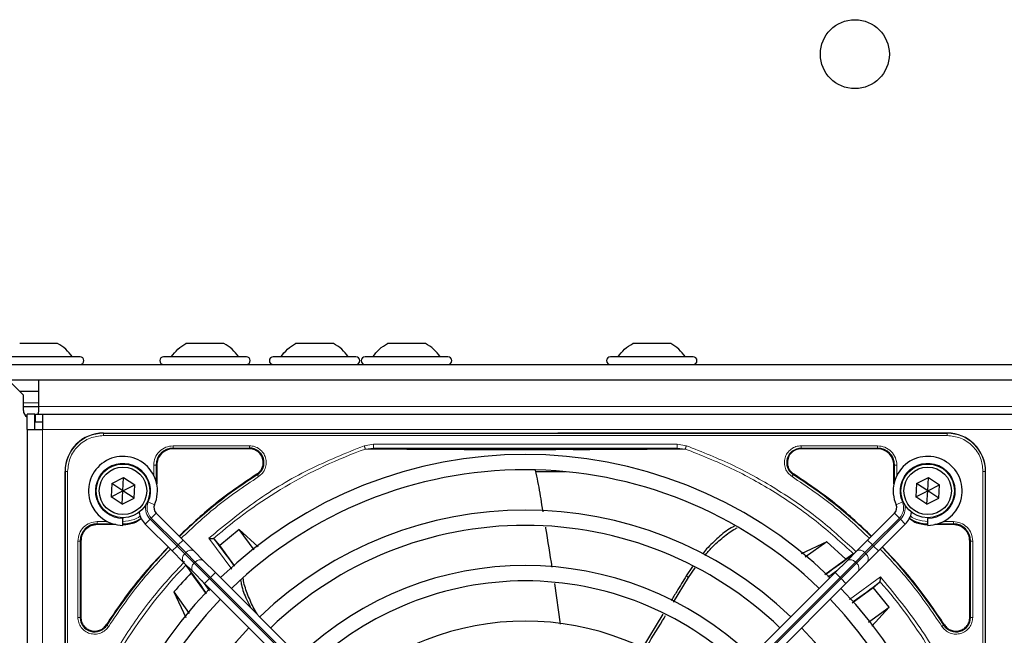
# Model space of a CAD drawing. Header units: millimetres. Extents: x 5 to 418, y 2 to 292.
# Tile 48 of 85: x 58 to 80, y 232 to 246. Entities that reach past the tile are written whole.
import ezdxf

# ---------------------------------------------------------------- set-up
doc = ezdxf.new("R2010")
doc.units = ezdxf.units.MM

msp = doc.modelspace()

# ---------------------------------------------------------------- linework, layer by layer
at = {"color": 7, "linetype": 'Continuous', "lineweight": 25}
for p, q in [((58.9601, 238.7579), (58.1351, 238.7579)), ((62.5768, 238.7579), (61.7518, 238.7579)), ((64.9601, 238.7579), (64.1351, 238.7579)), ((66.9601, 238.7579), (66.1351, 238.7579)), ((72.2935, 238.7579), (71.4685, 238.7579)), ((59.4476, 238.4662), (57.6476, 238.4662)), ((63.0643, 238.4662), (61.2643, 238.4662)), ((65.4476, 238.4662), (63.6476, 238.4662)), ((67.4476, 238.4662), (65.6476, 238.4662)), ((72.781, 238.4662), (70.981, 238.4662)), ((57.4643, 238.2996), (139.131, 238.2996)), ((57.881, 237.9662), (58.2143, 237.6329)), ((57.881, 237.9662), (138.7143, 237.9662)), ((58.5476, 237.9662), (58.5476, 237.3829)), ((58.131, 237.7162), (58.5476, 237.7162)), ((58.2143, 237.2996), (58.2143, 237.6329)), ((58.2143, 237.3829), (58.5476, 237.3829)), ((58.5476, 237.3829), (58.5476, 237.2996)), ((58.4643, 237.2162), (58.2976, 237.2162)), ((58.2976, 236.8829), (58.2976, 237.2162)), ((58.4643, 236.8829), (58.4643, 237.2162)), ((58.481, 237.1662), (58.4643, 237.1552)), ((58.481, 237.0496), (58.481, 237.2162)), ((58.481, 237.2162), (58.631, 237.2162)), ((58.481, 237.0496), (58.631, 237.0496)), ((58.631, 237.2162), (137.9643, 237.2162)), ((58.631, 237.2162), (58.631, 236.8829)), ((58.2976, 236.8829), (58.2976, 216.7162)), ((58.2976, 236.8829), (58.631, 236.8829)), ((59.956, 236.8079), (78.306, 236.8079)), ((78.306, 236.8079), (69.8358, 236.8079)), ((63.133, 236.4654), (61.4726, 236.4654)), ((76.7893, 236.4654), (75.1289, 236.4654)), ((59.1226, 217.6246), (59.1226, 235.9746)), ((61.1151, 236.1079), (61.1151, 235.703)), ((70.006, 235.9662), (69.3483, 235.9662)), ((77.1468, 235.703), (77.1468, 236.1079)), ((79.1393, 217.6246), (79.1393, 235.9746)), ((60.1388, 235.7067), (60.3959, 235.8378)), ((60.381, 235.5496), (60.3959, 235.8378)), ((60.3959, 235.8378), (60.6381, 235.6807)), ((77.6388, 235.7067), (77.8959, 235.8378)), ((77.881, 235.5496), (77.8959, 235.8378)), ((77.8959, 235.8378), (78.1381, 235.6807)), ((60.1388, 235.7067), (60.1238, 235.4184)), ((60.1238, 235.4184), (60.381, 235.5496)), ((60.381, 235.5496), (60.1388, 235.7067)), ((60.366, 235.2613), (60.381, 235.5496)), ((60.381, 235.5496), (60.6381, 235.6807)), ((60.6231, 235.3925), (60.381, 235.5496)), ((60.6231, 235.3925), (60.6381, 235.6807)), ((77.6388, 235.7067), (77.6238, 235.4184)), ((77.6238, 235.4184), (77.881, 235.5496)), ((77.881, 235.5496), (77.6388, 235.7067)), ((77.866, 235.2613), (77.881, 235.5496)), ((77.881, 235.5496), (78.1381, 235.6807)), ((78.1231, 235.3925), (77.881, 235.5496)), ((78.1231, 235.3925), (78.1381, 235.6807)), ((60.366, 235.2613), (60.1238, 235.4184)), ((60.366, 235.2613), (60.6231, 235.3925)), ((77.866, 235.2613), (77.6238, 235.4184)), ((77.866, 235.2613), (78.1231, 235.3925)), ((60.381, 234.9662), (60.381, 234.9496)), ((60.381, 234.7996), (60.381, 234.9496)), ((61.6878, 234.4784), (61.1026, 235.0636)), ((76.5741, 234.4784), (77.1593, 235.0636)), ((77.881, 234.9662), (77.881, 234.9496)), ((77.881, 234.7996), (77.881, 234.9496)), ((60.2275, 234.8154), (59.8226, 234.8154)), ((60.8669, 234.8279), (61.4521, 234.2427)), ((62.9087, 234.7128), (62.4854, 234.3608)), ((63.3229, 234.3321), (62.9087, 234.7128)), ((63.2368, 234.265), (62.9087, 234.7128)), ((77.395, 234.8279), (76.8098, 234.2427)), ((78.4393, 234.8154), (78.0344, 234.8154)), ((61.9295, 234.2367), (61.6878, 234.4784)), ((62.3666, 234.5042), (62.3523, 234.5109)), ((62.4854, 234.3608), (62.3666, 234.5042)), ((76.3324, 234.2367), (76.5741, 234.4784)), ((59.4651, 234.4579), (59.4651, 232.7975)), ((62.8138, 233.9106), (62.4854, 234.3608)), ((75.6848, 234.4404), (75.1287, 234.182)), ((75.6848, 234.4404), (75.2165, 234.1098)), ((76.1002, 234.0636), (75.6848, 234.4404)), ((78.7968, 232.7975), (78.7968, 234.4579)), ((61.4521, 234.2427), (61.6938, 234.001)), ((62.1349, 234.0313), (61.9295, 234.2367)), ((75.6414, 233.7341), (76.1002, 234.0636)), ((76.2559, 234.172), (76.1002, 234.0636)), ((76.127, 234.0313), (76.3324, 234.2367)), ((76.8098, 234.2427), (76.5681, 234.001)), ((61.6938, 234.001), (61.8992, 233.7956)), ((61.7585, 233.9245), (61.8669, 233.7688)), ((62.3932, 233.773), (62.1349, 234.0313)), ((72.7669, 233.9023), (72.6303, 233.7024)), ((72.6796, 233.6672), (72.8239, 233.8763)), ((75.8687, 233.773), (76.127, 234.0313)), ((76.5681, 234.001), (76.3627, 233.7956)), ((62.1964, 233.31), (61.8669, 233.7688)), ((61.8992, 233.7956), (62.1575, 233.5373)), ((68.0452, 228.121), (62.3932, 233.773)), ((70.2167, 228.121), (75.8687, 233.773)), ((72.3559, 233.1284), (72.6796, 233.6672)), ((76.3627, 233.7956), (76.1044, 233.5373)), ((62.1575, 233.5373), (67.8095, 227.8853)), ((69.7651, 233.5323), (69.8924, 232.651)), ((76.1044, 233.5373), (70.4524, 227.8853)), ((76.242, 233.1167), (76.6922, 233.4451)), ((76.6922, 233.4451), (76.8356, 233.5639)), ((77.0442, 233.0218), (76.6922, 233.4451)), ((76.8356, 233.5639), (76.8423, 233.5782)), ((61.4901, 233.3534), (61.7485, 232.7973)), ((61.4901, 233.3534), (61.8207, 232.8851)), ((76.5964, 232.6937), (77.0442, 233.0218)), ((76.6635, 232.6076), (77.0442, 233.0218)), ((72.1207, 232.8654), (71.6615, 232.1162))]:
    msp.add_line(p, q, dxfattribs=at)
at = {"color": 7, "linetype": 'Continuous', "lineweight": 18}
for p, q in [((58.2143, 237.4662), (58.5476, 237.4662)), ((138.0476, 237.3829), (58.5476, 237.3829)), ((58.631, 236.8829), (58.631, 216.7162)), ((58.631, 236.8829), (137.9643, 236.8829)), ((59.956, 236.8025), (59.956, 236.8079)), ((78.306, 236.8025), (59.956, 236.8025)), ((59.956, 236.7527), (59.956, 236.8025)), ((78.306, 236.7527), (59.956, 236.7527)), ((78.306, 236.8079), (78.306, 236.8025)), ((78.306, 236.7527), (78.306, 236.8025)), ((61.4726, 236.5303), (63.1329, 236.5303)), ((61.4726, 236.4804), (63.133, 236.4804)), ((61.4726, 236.4654), (61.4726, 236.4804)), ((63.133, 236.4654), (63.133, 236.4804)), ((65.628, 236.5316), (65.8299, 236.5648)), ((65.6536, 236.4599), (65.8299, 236.4815)), ((65.8299, 236.5648), (72.432, 236.5648)), ((65.8299, 236.4815), (72.432, 236.4815)), ((72.432, 236.5648), (72.6333, 236.5318)), ((72.432, 236.4815), (72.6079, 236.4601)), ((75.1289, 236.4804), (76.7893, 236.4804)), ((75.1289, 236.4654), (75.1289, 236.4804)), ((75.129, 236.5303), (76.7892, 236.5303)), ((76.7893, 236.4654), (76.7893, 236.4804)), ((59.1226, 235.9746), (59.128, 235.9746)), ((59.128, 235.9746), (59.128, 217.6246)), ((59.1778, 235.9746), (59.128, 235.9746)), ((59.1778, 235.9746), (59.1778, 217.6246)), ((61.0502, 235.8881), (61.0502, 236.1078)), ((61.1001, 235.7624), (61.1001, 236.1079)), ((61.1151, 236.1079), (61.1001, 236.1079)), ((77.1468, 236.1079), (77.1618, 236.1079)), ((77.1618, 236.1079), (77.1618, 235.7624)), ((77.2117, 236.1079), (77.2117, 235.8881)), ((79.0841, 217.6246), (79.0841, 235.9746)), ((79.0841, 235.9746), (79.1339, 235.9746)), ((79.1339, 217.6246), (79.1339, 235.9746)), ((79.1339, 235.9746), (79.1393, 235.9746)), ((63.3024, 235.9016), (63.2943, 235.9143)), ((74.9676, 235.9143), (74.9595, 235.9016)), ((60.9304, 235.3086), (61.0678, 235.2484)), ((77.3315, 235.3086), (77.1941, 235.2484)), ((60.8669, 234.8279), (60.973, 234.934)), ((61.5582, 234.3487), (60.973, 234.934)), ((60.9965, 234.9575), (61.1026, 235.0636)), ((60.9965, 234.9575), (61.5818, 234.3723)), ((77.2654, 234.9575), (76.6801, 234.3723)), ((76.7037, 234.3487), (77.2889, 234.934)), ((77.2654, 234.9575), (77.1593, 235.0636)), ((77.395, 234.8279), (77.2889, 234.934)), ((59.8226, 234.8304), (60.1681, 234.8304)), ((59.8226, 234.8154), (59.8226, 234.8304)), ((59.8227, 234.8803), (60.0424, 234.8803)), ((78.0938, 234.8304), (78.4393, 234.8304)), ((78.2195, 234.8803), (78.4392, 234.8803)), ((78.4393, 234.8154), (78.4393, 234.8304)), ((61.5818, 234.3723), (61.6878, 234.4784)), ((62.7458, 233.8497), (62.2484, 234.5206)), ((76.6801, 234.3723), (76.5741, 234.4784)), ((59.4002, 232.7976), (59.4002, 234.4578)), ((59.4501, 232.7975), (59.4501, 234.4579)), ((59.4651, 234.4579), (59.4501, 234.4579)), ((61.4521, 234.2427), (61.5582, 234.3487)), ((61.5818, 234.3723), (61.5582, 234.3487)), ((61.7249, 234.1821), (61.5582, 234.3487)), ((61.5818, 234.3723), (61.7484, 234.2056)), ((76.6801, 234.3723), (76.5135, 234.2056)), ((76.537, 234.1821), (76.7037, 234.3487)), ((76.6801, 234.3723), (76.7037, 234.3487)), ((76.8098, 234.2427), (76.7037, 234.3487)), ((78.7968, 234.4579), (78.8118, 234.4579)), ((78.8118, 234.4579), (78.8118, 232.7975)), ((78.8617, 234.4579), (78.8617, 232.7976)), ((61.7249, 234.1821), (61.7484, 234.2056)), ((61.9302, 233.9767), (61.7249, 234.1821)), ((61.7484, 234.2056), (61.9538, 234.0003)), ((76.5135, 234.2056), (76.3081, 234.0003)), ((76.3317, 233.9767), (76.537, 234.1821)), ((76.537, 234.1821), (76.5135, 234.2056)), ((61.9538, 234.0003), (61.9302, 233.9767)), ((62.2636, 233.6434), (61.9302, 233.9767)), ((61.9538, 234.0003), (62.2872, 233.6669)), ((75.9242, 233.8285), (75.7086, 233.6704)), ((76.3081, 234.0003), (75.9748, 233.6669)), ((75.9983, 233.6434), (76.3317, 233.9767)), ((76.3081, 234.0003), (76.3317, 233.9767)), ((62.1575, 233.5373), (62.2636, 233.6434)), ((62.2636, 233.6434), (62.2872, 233.6669)), ((67.9155, 227.9914), (62.2636, 233.6434)), ((62.2872, 233.6669), (62.3932, 233.773)), ((62.2872, 233.6669), (67.9391, 228.015)), ((75.9748, 233.6669), (70.3228, 228.015)), ((70.3464, 227.9914), (75.9983, 233.6434)), ((72.6797, 233.6672), (72.6303, 233.7024)), ((75.9748, 233.6669), (75.8687, 233.773)), ((75.9983, 233.6434), (75.9748, 233.6669)), ((76.1044, 233.5373), (75.9983, 233.6434)), ((76.181, 233.1847), (76.852, 233.6821)), ((62.102, 233.5928), (62.2601, 233.3772)), ((59.4501, 232.7975), (59.4651, 232.7975)), ((78.7968, 232.7975), (78.8118, 232.7975)), ((60.0162, 232.6362), (60.0289, 232.6281)), ((78.233, 232.6281), (78.2457, 232.6362))]:
    msp.add_line(p, q, dxfattribs=at)
at = {"color": 7, "linetype": 'Continuous', "lineweight": 25, "flags": 128}
msp.add_lwpolyline([(58.5476, 237.2996), (58.5349, 237.2358), (58.5253, 237.2162)], dxfattribs=at)
at = {"color": 7, "linetype": 'Continuous', "lineweight": 25}
for centre, radius in [((76.2976, 245.0496), 0.75), ((60.381, 235.5496), 0.5833), ((60.381, 235.5496), 0.5167), ((77.881, 235.5496), 0.5833), ((77.881, 235.5496), 0.5167)]:
    msp.add_circle(centre, radius, dxfattribs=at)
for centre, radius, start, end in [((59.4476, 238.3829), 0.0833, 270, 90), ((61.2643, 238.3829), 0.0833, 90, 270), ((63.0643, 238.3829), 0.0833, 270, 90), ((63.6476, 238.3829), 0.0833, 90, 270), ((65.4476, 238.3829), 0.0833, 270, 90), ((65.6476, 238.3829), 0.0833, 90, 270), ((67.4476, 238.3829), 0.0833, 270, 90), ((70.981, 238.3829), 0.0833, 90, 270), ((72.781, 238.3829), 0.0833, 270, 90), ((58.381, 237.2996), 0.1667, 180, 240), ((59.956, 235.9746), 0.8333, 90, 180), ((78.306, 235.9746), 0.8333, 360, 90), ((61.4726, 236.1079), 0.3725, 90, 180), ((63.133, 236.1662), 0.3142, 302.63367, 90), ((76.7893, 236.1079), 0.3725, 360, 90), ((60.381, 235.5496), 0.75, 336.32369, 270), ((69.131, 226.7996), 9.5417, 46.02565, 133.99915), ((77.881, 235.5496), 0.75, 270, 203.67631), ((69.131, 226.7996), 9.2083, 90, 133.96292), ((69.131, 226.7996), 9.2083, 46.03708, 90), ((69.131, 226.7996), 10.8083, 122.63367, 134.11645), ((69.131, 226.7996), 10.8083, 45.88355, 57.36633), ((61.2205, 235.1814), 0.1667, 156.32369, 225), ((69.131, 226.7996), 8.3333, 46.14599, 133.85401), ((77.0414, 235.1814), 0.1667, 315, 23.67631), ((60.3726, 235.5579), 0.7275, 270, 303.67329), ((61.2205, 235.1814), 0.5, 191.42049, 225), ((77.0414, 235.1814), 0.5, 315, 348.57952), ((77.8893, 235.5579), 0.7275, 236.32671, 270), ((59.8226, 234.4579), 0.3725, 90, 180), ((69.131, 226.7996), 8, 90, 133.80625), ((69.131, 226.7996), 8, 46.19375, 90), ((78.4393, 234.4579), 0.3725, 360, 90), ((49.1729, 224.3053), 16.676, 35.2521, 37.70462), ((69.131, 226.7996), 10.8083, 135.88355, 147.36633), ((69.131, 226.7996), 10.8083, 32.63367, 44.11645), ((66.6367, 246.7576), 15.8406, 304.77699, 307.39093), ((49.1729, 224.3053), 15.8406, 34.77699, 37.39093), ((69.131, 226.7996), 7.125, 46.34037, 133.65963), ((69.131, 226.7996), 10.0666, 136.18656, 139.37912), ((69.131, 226.7996), 9.5417, 136.00085, 223.99915), ((69.131, 226.7996), 6.7917, 90, 133.59383), ((69.131, 226.7996), 6.7917, 46.40617, 90), ((69.131, 226.7996), 9.5417, 316.00085, 43.99915), ((66.6367, 246.7576), 16.676, 305.2521, 307.70462), ((69.131, 226.7996), 9.2083, 136.03708, 223.96292), ((69.131, 226.7996), 9.2083, 316.03708, 43.96292), ((59.7643, 232.7975), 0.3142, 180, 327.36633), ((78.4976, 232.7975), 0.3142, 212.63367, 0), ((69.131, 226.7996), 8.3333, 136.14599, 223.85401), ((69.131, 226.7996), 5.9167, 46.61418, 133.38582), ((69.131, 226.7996), 8.3333, 316.14599, 43.85401)]:
    msp.add_arc(centre, radius, start, end, dxfattribs=at)
at = {"color": 7, "linetype": 'Continuous', "lineweight": 18}
for centre, radius, start, end in [((59.956, 235.9746), 0.828, 90, 180), ((78.306, 235.9746), 0.828, 0, 90), ((69.131, 226.7996), 10.2672, 109.79676, 131.31692), ((75.1289, 236.1662), 0.3142, 90, 237.36633), ((60.381, 235.5496), 0.6, 336.32369, 270), ((77.881, 235.5496), 0.6, 270, 203.67631), ((61.2205, 235.1814), 0.35, 170.36291, 225), ((61.2205, 235.1814), 0.3167, 156.32369, 225), ((77.0414, 235.1814), 0.3167, 315, 23.67631), ((77.0414, 235.1814), 0.35, 315, 9.63709), ((61.8555, 234.1251), 0.1339, 56.42175, 143.04947), ((76.4064, 234.1251), 0.1339, 36.95053, 123.57825), ((61.8054, 234.0751), 0.1339, 126.95053, 213.57825), ((62.0608, 233.9198), 0.1339, 56.42175, 143.04947), ((76.2011, 233.9198), 0.1339, 36.95053, 123.57825), ((76.4565, 234.0751), 0.1339, 326.42175, 53.04947), ((69.131, 226.7996), 10.2672, 135.92524, 160.20345), ((62.0107, 233.8697), 0.1339, 126.95053, 213.57825), ((76.2512, 233.8697), 0.1339, 326.42175, 53.04947), ((69.131, 226.7996), 10.2672, 19.69498, 41.31692)]:
    msp.add_arc(centre, radius, start, end, dxfattribs=at)
at = {"color": 7, "linetype": 'Continuous', "lineweight": 25}
for points in [[(59.281, 238.4662), (59.2358, 238.524), (59.1456, 238.6396), (59.0219, 238.7185), (58.9601, 238.7579)], [(61.431, 238.4662), (61.4761, 238.524), (61.5663, 238.6396), (61.69, 238.7185), (61.7518, 238.7579)], [(62.8976, 238.4662), (62.8525, 238.524), (62.7623, 238.6396), (62.6386, 238.7185), (62.5768, 238.7579)], [(63.8143, 238.4662), (63.8594, 238.524), (63.9496, 238.6396), (64.0733, 238.7185), (64.1351, 238.7579)], [(65.281, 238.4662), (65.2358, 238.524), (65.1456, 238.6396), (65.0219, 238.7185), (64.9601, 238.7579)], [(65.8143, 238.4662), (65.8594, 238.524), (65.9496, 238.6396), (66.0733, 238.7185), (66.1351, 238.7579)], [(67.281, 238.4662), (67.2358, 238.524), (67.1456, 238.6396), (67.0219, 238.7185), (66.9601, 238.7579)], [(71.1476, 238.4662), (71.1927, 238.524), (71.283, 238.6396), (71.4066, 238.7185), (71.4685, 238.7579)], [(72.6143, 238.4662), (72.5692, 238.524), (72.4789, 238.6396), (72.3553, 238.7185), (72.2935, 238.7579)], [(61.4726, 236.4654), (61.4258, 236.46), (61.3321, 236.4493), (61.2139, 236.3666), (61.1312, 236.2484), (61.1205, 236.1547), (61.1151, 236.1079)], [(63.4322, 236.1662), (63.4277, 236.2054), (63.4187, 236.2838), (63.3495, 236.3827), (63.2506, 236.4519), (63.1722, 236.4609), (63.133, 236.4654)], [(75.1289, 236.4654), (75.0897, 236.4609), (75.0113, 236.4519), (74.9124, 236.3827), (74.8432, 236.2838), (74.8342, 236.2054), (74.8297, 236.1662)], [(77.1468, 236.1079), (77.1414, 236.1547), (77.1307, 236.2484), (77.048, 236.3666), (76.9298, 236.4493), (76.8361, 236.46), (76.7893, 236.4654)], [(63.2943, 235.9143), (63.3144, 235.9292), (63.3545, 235.9592), (63.3979, 236.0213), (63.4267, 236.0913), (63.4304, 236.1412), (63.4322, 236.1662)], [(74.8297, 236.1662), (74.8315, 236.1412), (74.8352, 236.0913), (74.8641, 236.0213), (74.9074, 235.9592), (74.9475, 235.9292), (74.9676, 235.9143)], [(59.8226, 234.8154), (59.7758, 234.81), (59.6821, 234.7993), (59.5639, 234.7166), (59.4812, 234.5984), (59.4705, 234.5047), (59.4651, 234.4579)], [(78.7968, 234.4579), (78.7914, 234.5047), (78.7807, 234.5984), (78.698, 234.7166), (78.5798, 234.7993), (78.4861, 234.81), (78.4393, 234.8154)], [(59.4651, 232.7975), (59.4681, 232.7655), (59.4741, 232.7014), (59.521, 232.615), (59.5907, 232.5474), (59.6788, 232.5054), (59.7755, 232.4933), (59.8707, 232.5127), (59.9568, 232.5601), (59.9964, 232.6108), (60.0162, 232.6362)], [(78.2457, 232.6362), (78.2655, 232.6108), (78.3051, 232.5601), (78.3912, 232.5127), (78.4864, 232.4933), (78.5831, 232.5054), (78.6712, 232.5474), (78.7409, 232.615), (78.7878, 232.7014), (78.7938, 232.7655), (78.7968, 232.7975)]]:
    msp.add_open_spline(points, degree=3, dxfattribs=at)
at = {"color": 7, "linetype": 'Continuous', "lineweight": 18}
for points, knots in [([(59.956, 236.7527), (59.8581, 236.7423), (59.7075, 236.7264), (59.5263, 236.6293), (59.4016, 236.5289), (59.3012, 236.4042), (59.2042, 236.223), (59.1882, 236.0724), (59.1778, 235.9746)], [0, 0, 0, 0, 0.2394568, 0.3683607, 0.5, 0.6316393, 0.7605432, 1, 1, 1, 1]), ([(79.0841, 235.9746), (79.0737, 236.0724), (79.0578, 236.223), (78.9607, 236.4042), (78.8603, 236.5289), (78.7356, 236.6293), (78.5544, 236.7264), (78.4038, 236.7423), (78.306, 236.7527)], [0, 0, 0, 0, 0.23945684, 0.36836066, 0.5, 0.63163934, 0.76054316, 1, 1, 1, 1]), ([(61.0502, 236.1078), (61.0565, 236.1631), (61.0692, 236.2739), (61.1669, 236.4136), (61.3065, 236.5113), (61.4173, 236.524), (61.4726, 236.5303)], [0, 0, 0, 0, 0.2499998, 0.4999995, 0.7499998, 1, 1, 1, 1]), ([(61.4726, 236.5303), (61.4726, 236.524), (61.4726, 236.5113), (61.4726, 236.4952), (61.4726, 236.4835), (61.4726, 236.4814), (61.4726, 236.4804)], [0, 0, 0, 0, 0.2499974, 0.4999983, 0.7499991, 1, 1, 1, 1]), ([(62.2484, 234.5206), (62.5874, 234.8003), (63.2659, 235.3602), (64.4047, 236.0379), (65.2204, 236.3671), (65.628, 236.5316)], [0, 0, 0, 0, 0.33321428, 0.66677544, 1, 1, 1, 1]), ([(63.1329, 236.5303), (63.1709, 236.5269), (63.2489, 236.5197), (63.3553, 236.4625), (63.438, 236.3765), (63.4881, 236.2702), (63.5033, 236.1536), (63.4799, 236.0366), (63.4212, 235.931), (63.3594, 235.883), (63.3293, 235.8596)], [0, 0, 0, 0, 0.12171249, 0.24999983, 0.37828716, 0.49999965, 0.62171224, 0.74999983, 0.87828741, 1, 1, 1, 1]), ([(65.6536, 236.4599), (65.6523, 236.4636), (65.6497, 236.4709), (65.6435, 236.4884), (65.6361, 236.509), (65.6307, 236.5241), (65.628, 236.5316)], [0, 0, 0, 0, 0.25, 0.5, 0.75, 1, 1, 1, 1]), ([(65.6536, 236.4599), (65.8562, 236.4584), (66.238, 236.4555), (66.8253, 236.4508), (67.2996, 236.4486), (67.6663, 236.4463), (67.9386, 236.4454), (68.2896, 236.4463), (68.7197, 236.4452), (69.2747, 236.4427), (69.8616, 236.4474), (70.4498, 236.4448), (71.0922, 236.4496), (71.822, 236.453), (72.3371, 236.4576), (72.6078, 236.4601)], [0, 0, 0, 0, 0.0992266, 0.1869854, 0.2680266, 0.3050007, 0.3411624, 0.3801061, 0.4467472, 0.5120558, 0.5978149, 0.6780584, 0.7487781, 0.8679482, 1, 1, 1, 1]), ([(72.6333, 236.5318), (72.6313, 236.5263), (72.6275, 236.5156), (72.6209, 236.4973), (72.6148, 236.4801), (72.6102, 236.4671), (72.6085, 236.4621), (72.6078, 236.4601)], [0, 0, 0, 0, 0.1851978, 0.3532781, 0.6370716, 0.8527573, 1, 1, 1, 1]), ([(72.6078, 236.4601), (72.9453, 236.3269), (73.6203, 236.0606), (74.5705, 235.5269), (75.4682, 234.9089), (76.0046, 234.4202), (76.2728, 234.1758)], [0, 0, 0, 0, 0.25, 0.5, 0.75, 1, 1, 1, 1]), ([(72.6333, 236.5318), (72.9791, 236.3952), (73.6727, 236.1213), (74.6483, 235.5687), (75.5453, 234.9458), (76.0714, 234.4596), (76.3229, 234.2272)], [0, 0, 0, 0, 0.2542646, 0.5100216, 0.7657785, 1, 1, 1, 1]), ([(74.9326, 235.8596), (74.9025, 235.883), (74.8407, 235.931), (74.782, 236.0366), (74.7586, 236.1536), (74.7738, 236.2702), (74.8239, 236.3765), (74.9066, 236.4625), (75.013, 236.5197), (75.091, 236.5269), (75.129, 236.5303)], [0, 0, 0, 0, 0.1217127, 0.2499999, 0.378287, 0.4999997, 0.6217125, 0.7499999, 0.8782872, 1, 1, 1, 1]), ([(76.7892, 236.5303), (76.8446, 236.524), (76.9553, 236.5113), (77.095, 236.4136), (77.1927, 236.274), (77.2054, 236.1632), (77.2117, 236.1079)], [0, 0, 0, 0, 0.2499997, 0.4999995, 0.7499997, 1, 1, 1, 1]), ([(63.3293, 235.8596), (63.0091, 235.6431), (62.4132, 235.2402), (61.89, 234.7467), (61.6478, 234.5184)], [0, 0, 0, 0, 0.5371744, 1, 1, 1, 1]), ([(63.3293, 235.8596), (63.3258, 235.8649), (63.319, 235.8756), (63.3103, 235.8892), (63.304, 235.899), (63.3029, 235.9008), (63.3024, 235.9016)], [0, 0, 0, 0, 0.2499911, 0.4999941, 0.749997, 1, 1, 1, 1]), ([(74.9326, 235.8596), (74.9361, 235.8649), (74.9429, 235.8756), (74.9516, 235.8892), (74.9579, 235.899), (74.959, 235.9008), (74.9595, 235.9016)], [0, 0, 0, 0, 0.25, 0.5, 0.75, 1, 1, 1, 1]), ([(76.6141, 234.5184), (76.3719, 234.7467), (75.8488, 235.2402), (75.2528, 235.6431), (74.9326, 235.8596)], [0, 0, 0, 0, 0.46282559, 1, 1, 1, 1]), ([(60.3726, 234.8803), (60.4571, 234.8903), (60.587, 234.9057), (60.7125, 234.9651), (60.7518, 234.9976), (60.756, 235.001)], [0, 0, 0, 0, 0.6241676, 0.9601677, 1, 1, 1, 1]), ([(77.5059, 235.001), (77.5101, 234.9976), (77.5494, 234.9651), (77.6749, 234.9057), (77.8048, 234.8903), (77.8893, 234.8803)], [0, 0, 0, 0, 0.039961, 0.3759161, 1, 1, 1, 1]), ([(59.4002, 234.4578), (59.4065, 234.5132), (59.4192, 234.6239), (59.5169, 234.7636), (59.6566, 234.8613), (59.7673, 234.874), (59.8227, 234.8803)], [0, 0, 0, 0, 0.2499997, 0.4999995, 0.7499997, 1, 1, 1, 1]), ([(78.4392, 234.8803), (78.4945, 234.874), (78.6053, 234.8613), (78.745, 234.7636), (78.8427, 234.624), (78.8554, 234.5132), (78.8617, 234.4579)], [0, 0, 0, 0, 0.2499998, 0.4999995, 0.7499998, 1, 1, 1, 1]), ([(61.4121, 234.2827), (61.1838, 234.0405), (60.6903, 233.5174), (60.2874, 232.9214), (60.071, 232.6012)], [0, 0, 0, 0, 0.4628256, 1, 1, 1, 1]), ([(78.1909, 232.6012), (77.9745, 232.9214), (77.5716, 233.5174), (77.0781, 234.0405), (76.8498, 234.2827)], [0, 0, 0, 0, 0.5371744, 1, 1, 1, 1]), ([(78.8617, 234.4579), (78.8554, 234.4579), (78.8427, 234.4579), (78.8266, 234.4579), (78.8149, 234.4579), (78.8128, 234.4579), (78.8118, 234.4579)], [0, 0, 0, 0, 0.2499974, 0.4999983, 0.7499991, 1, 1, 1, 1]), ([(61.7206, 234.0111), (61.4823, 233.7533), (60.99, 233.221), (60.3619, 232.3173), (59.8095, 231.3418), (59.5355, 230.6483), (59.3989, 230.3026)], [0, 0, 0, 0, 0.23876732, 0.49300586, 0.74724441, 1, 1, 1, 1]), ([(76.852, 233.6821), (77.1339, 233.3403), (77.698, 232.6563), (78.3793, 231.5073), (78.7089, 230.6842), (78.8736, 230.2729)], [0, 0, 0, 0, 0.3332125, 0.6667773, 1, 1, 1, 1]), ([(60.071, 232.6012), (60.0476, 232.5711), (59.9995, 232.5093), (59.8939, 232.4506), (59.7769, 232.4273), (59.6603, 232.4424), (59.554, 232.4925), (59.468, 232.5752), (59.4108, 232.6816), (59.4036, 232.7596), (59.4002, 232.7976)], [0, 0, 0, 0, 0.1217126, 0.25, 0.3782874, 0.5, 0.6217126, 0.75, 0.8782874, 1, 1, 1, 1]), ([(59.4501, 232.7975), (59.4491, 232.7975), (59.447, 232.7976), (59.4353, 232.7976), (59.4192, 232.7976), (59.4065, 232.7976), (59.4002, 232.7976)], [0, 0, 0, 0, 0.250002, 0.500004, 0.750006, 1, 1, 1, 1]), ([(78.8617, 232.7976), (78.8583, 232.7596), (78.8511, 232.6816), (78.7939, 232.5752), (78.7079, 232.4925), (78.6016, 232.4424), (78.485, 232.4273), (78.368, 232.4506), (78.2624, 232.5093), (78.2144, 232.5711), (78.1909, 232.6012)], [0, 0, 0, 0, 0.1217126, 0.25, 0.3782874, 0.5, 0.6217126, 0.75, 0.8782874, 1, 1, 1, 1]), ([(60.071, 232.6012), (60.0656, 232.6047), (60.0549, 232.6115), (60.0413, 232.6202), (60.0315, 232.6265), (60.0297, 232.6276), (60.0289, 232.6281)], [0, 0, 0, 0, 0.25, 0.5, 0.75, 1, 1, 1, 1]), ([(78.233, 232.6281), (78.2322, 232.6276), (78.2304, 232.6265), (78.2206, 232.6202), (78.207, 232.6115), (78.1963, 232.6047), (78.1909, 232.6012)], [0, 0, 0, 0, 0.24999999, 0.49999999, 0.74999999, 1, 1, 1, 1])]:
    msp.add_open_spline(points, degree=3, knots=knots, dxfattribs=at)
for points in [[(63.1329, 236.5303), (63.1329, 236.524), (63.1329, 236.5113), (63.1329, 236.4952), (63.1329, 236.4835), (63.133, 236.4814), (63.133, 236.4804)], [(65.8299, 236.5648), (65.8299, 236.554), (65.8299, 236.5324), (65.8299, 236.505), (65.8299, 236.4857), (65.8299, 236.4829), (65.8299, 236.4815)], [(72.432, 236.5648), (72.432, 236.554), (72.432, 236.5324), (72.432, 236.505), (72.432, 236.4857), (72.432, 236.4829), (72.432, 236.4815)], [(75.129, 236.5303), (75.129, 236.524), (75.129, 236.5113), (75.129, 236.4952), (75.1289, 236.4835), (75.1289, 236.4814), (75.1289, 236.4804)], [(76.7892, 236.5303), (76.7892, 236.524), (76.7892, 236.5113), (76.7892, 236.4952), (76.7893, 236.4835), (76.7893, 236.4814), (76.7893, 236.4804)], [(61.0502, 236.1078), (61.0565, 236.1078), (61.0692, 236.1078), (61.0853, 236.1078), (61.097, 236.1079), (61.0991, 236.1079), (61.1001, 236.1079)], [(77.2117, 236.1079), (77.2054, 236.1079), (77.1927, 236.1079), (77.1766, 236.1079), (77.1649, 236.1079), (77.1628, 236.1079), (77.1618, 236.1079)], [(59.8227, 234.8803), (59.8227, 234.874), (59.8226, 234.8613), (59.8226, 234.8452), (59.8226, 234.8335), (59.8226, 234.8314), (59.8226, 234.8304)], [(78.4392, 234.8803), (78.4392, 234.874), (78.4392, 234.8613), (78.4392, 234.8452), (78.4393, 234.8335), (78.4393, 234.8314), (78.4393, 234.8304)], [(59.4002, 234.4578), (59.4065, 234.4578), (59.4192, 234.4578), (59.4353, 234.4578), (59.447, 234.4579), (59.4491, 234.4579), (59.4501, 234.4579)], [(78.8617, 232.7976), (78.8554, 232.7976), (78.8427, 232.7976), (78.8266, 232.7976), (78.8149, 232.7976), (78.8128, 232.7975), (78.8118, 232.7975)]]:
    msp.add_open_spline(points, degree=3, dxfattribs=at)
at = {"color": 7, "linetype": 'Continuous', "lineweight": 25}
for points, knots in [([(65.8299, 236.4815), (66.0234, 236.479), (66.3899, 236.4743), (66.9521, 236.4686), (67.4498, 236.4646), (67.9083, 236.4619), (68.3371, 236.46), (68.7834, 236.4589), (69.2903, 236.4586), (69.8285, 236.4597), (70.3821, 236.4619), (70.9859, 236.4658), (71.6829, 236.472), (72.171, 236.4782), (72.432, 236.4815)], [0, 0, 0, 0, 0.0996723, 0.18873086, 0.26886782, 0.32734337, 0.38956428, 0.45200471, 0.5145617, 0.59965472, 0.67621948, 0.7501682, 0.86643538, 1, 1, 1, 1]), ([(69.3424, 235.991), (69.3622, 235.9122), (69.4239, 235.6665), (69.4651, 235.3649), (69.5026, 235.1452), (69.5111, 235.095)], [0, 0, 0, 0, 0.26698236, 0.83239957, 1, 1, 1, 1]), ([(63.2943, 235.9143), (62.9713, 235.6958), (62.3715, 235.2902), (61.8449, 234.7935), (61.6019, 234.5643)], [0, 0, 0, 0, 0.53849412, 1, 1, 1, 1]), ([(76.66, 234.5643), (76.417, 234.7935), (75.8904, 235.2902), (75.2906, 235.6958), (74.9676, 235.9143)], [0, 0, 0, 0, 0.4615059, 1, 1, 1, 1]), ([(60.3726, 234.8154), (60.4721, 234.8228), (60.6232, 234.834), (60.7415, 234.9246), (60.782, 234.9556)], [0, 0, 0, 0, 0.6579201, 1, 1, 1, 1]), ([(77.4799, 234.9556), (77.5204, 234.9246), (77.6387, 234.834), (77.7898, 234.8228), (77.8893, 234.8154)], [0, 0, 0, 0, 0.3420799, 1, 1, 1, 1]), ([(69.5671, 234.7622), (69.5685, 234.7537), (69.6172, 234.4637), (69.663, 234.1732), (69.7073, 233.8912)], [0, 0, 0, 0, 0.0292233, 1, 1, 1, 1]), ([(73.6791, 234.7809), (73.6539, 234.7691), (73.5297, 234.711), (73.3281, 234.5355), (73.1208, 234.3439), (73.0129, 234.2136), (72.9826, 234.1769)], [0, 0, 0, 0, 0.0959942, 0.4735198, 0.8517911, 1, 1, 1, 1]), ([(73.0357, 234.1446), (73.0855, 234.2029), (73.2091, 234.3477), (73.4316, 234.5431), (73.6176, 234.6879), (73.7256, 234.7381), (73.7383, 234.744)], [0, 0, 0, 0, 0.2407533, 0.5970669, 0.9525618, 1, 1, 1, 1]), ([(62.2484, 234.5206), (62.2618, 234.5193), (62.2843, 234.5171), (62.3141, 234.5147), (62.3368, 234.5124), (62.3474, 234.5114), (62.3523, 234.5109)], [0, 0, 0, 0, 0.33612662, 0.56086438, 0.79606019, 1, 1, 1, 1]), ([(61.3662, 234.3286), (61.137, 234.0856), (60.6403, 233.559), (60.2347, 232.9592), (60.0162, 232.6362)], [0, 0, 0, 0, 0.4615059, 1, 1, 1, 1]), ([(78.2457, 232.6362), (78.0272, 232.9592), (77.6216, 233.559), (77.1249, 234.0856), (76.8957, 234.3286)], [0, 0, 0, 0, 0.5384941, 1, 1, 1, 1]), ([(63.3076, 232.8586), (63.283, 232.8991), (63.1997, 233.0365), (63.0956, 233.2828), (63.0141, 233.5089), (62.9994, 233.6318), (62.9972, 233.6505)], [0, 0, 0, 0, 0.1608303, 0.546469, 0.9312223, 1, 1, 1, 1]), ([(72.6303, 233.7024), (72.5622, 233.5889), (72.4533, 233.4074), (72.3425, 233.2272), (72.301, 233.1596)], [0, 0, 0, 0, 0.6253226, 1, 1, 1, 1]), ([(76.852, 233.6821), (76.8507, 233.6687), (76.8485, 233.6462), (76.8461, 233.6164), (76.8438, 233.5937), (76.8428, 233.5831), (76.8423, 233.5782)], [0, 0, 0, 0, 0.336126, 0.560864, 0.79606, 1, 1, 1, 1]), ([(62.9449, 233.5977), (62.9486, 233.5678), (62.9658, 233.4294), (63.0462, 233.2292), (63.1295, 233.0653), (63.159, 233.0072)], [0, 0, 0, 0, 0.1506495, 0.6992401, 1, 1, 1, 1]), ([(71.7217, 232.0864), (71.8545, 232.301), (72.0086, 232.55), (72.1592, 232.801), (72.18, 232.8357)], [0, 0, 0, 0, 0.8617793, 1, 1, 1, 1])]:
    msp.add_open_spline(points, degree=3, knots=knots, dxfattribs=at)

doc.saveas('drawing.dxf')
